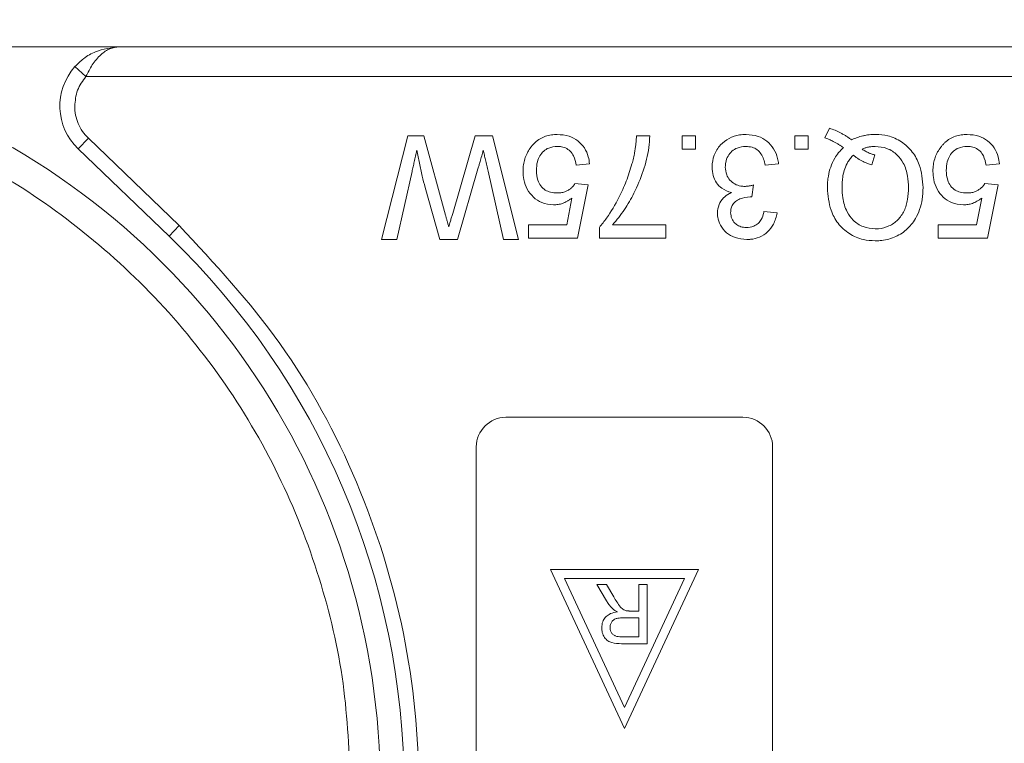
# Model space of a CAD drawing. Header units: millimetres. Extents: x 8853 to 11418, y 45 to 1005.
# Tile 58 of 256: x 9674 to 9708, y 454 to 478. Entities that reach past the tile are written whole.
import ezdxf

# ---------------------------------------------------------------- set-up
doc = ezdxf.new("R2010")
doc.units = ezdxf.units.MM
doc.styles.get("Standard").update_dxf_attribs({"font": '仿宋_GB2312_0.TTF', "width": 0.8})
doc.dimstyles.new('ISO-35.1', dxfattribs={"dimtxt": 9, "dimasz": 7.5, "dimexe": 5, "dimexo": 0.625, "dimgap": 2.5, "dimtad": 1, "dimdsep": 46, "dimtxsty": 'Standard', "dimcen": 2.5, "dimadec": 0, "dimazin": 0, "dimtfac": 1, "dimtmove": 0, "dimatfit": 3, "dimfxl": 0, "dimarcsym": 0})

# ---------------------------------------------------------------- blocks, each defined once
blk = doc.blocks.new('*D42')
at = {"color": 0, "lineweight": -2, "transparency": 16777216}
for p, q in [((9540.542, 618.228), (9976.01, 618.228)), ((9971.01, 610.728), (9971.01, 434.54)), ((9881.752, 427.04), (9976.01, 427.04))]:
    blk.add_line(p, q, dxfattribs=at)
at = {"color": 0, "lineweight": 9, "transparency": 16777216}
for points in [[(9969.76, 610.728), (9972.26, 610.728), (9971.01, 618.228)], [(9969.76, 434.54), (9972.26, 434.54), (9971.01, 427.04)]]:
    blk.add_solid(points, dxfattribs=at)
at = {"layer": 'Defpoints', "color": 0, "lineweight": 9, "transparency": 16777216}
for p in [(9539.917, 618.228), (9881.127, 427.04), (9971.01, 427.04)]:
    blk.add_point(p, dxfattribs=at)
at = {"color": 0, "lineweight": 9, "transparency": 16777216, "insert": (9964.01, 522.634), "char_height": 9, "attachment_point": 5, "rotation": 90}
blk.add_mtext('2R+50', dxfattribs=at)

msp = doc.modelspace()

# ---------------------------------------------------------------- linework, layer by layer
at = {"color": 7, "linetype": 'Continuous', "lineweight": 15}
for p, q in [((9677.762, 477.04), (9663.138, 477.04)), ((9717.577, 477.04), (9677.762, 477.04)), ((9676.644, 476.04), (9676.272, 476.374)), ((9676.644, 476.04), (9717.577, 476.04)), ((9701.577, 473.976), (9701.738, 474.296)), ((9676.377, 473.598), (9676.723, 473.958)), ((9676.723, 473.958), (9679.794, 471.009)), ((9686.622, 470.54), (9687.504, 474.04)), ((9687.504, 474.04), (9688.046, 474.04)), ((9688.046, 474.04), (9688.778, 471.365)), ((9689.02, 471.422), (9689.778, 474.04)), ((9689.778, 474.04), (9690.362, 474.04)), ((9690.362, 474.04), (9691.243, 470.54)), ((9695.226, 474.04), (9695.675, 474.04)), ((9696.769, 474.04), (9697.218, 474.04)), ((9696.769, 473.591), (9696.769, 474.04)), ((9697.218, 474.04), (9697.218, 473.591)), ((9700.572, 474.04), (9701.021, 474.04)), ((9700.572, 473.591), (9700.572, 474.04)), ((9701.021, 474.04), (9701.021, 473.591)), ((9676.377, 473.598), (9679.448, 470.648)), ((9697.218, 473.591), (9696.769, 473.591)), ((9701.021, 473.591), (9700.572, 473.591)), ((9703.163, 473.059), (9703.269, 473.392)), ((9689.874, 472.929), (9689.183, 470.54)), ((9693.639, 473.098), (9693.19, 473.053)), ((9700.017, 473.098), (9699.568, 473.053)), ((9707.472, 473.098), (9707.023, 473.053)), ((9687.648, 472.829), (9687.131, 470.54)), ((9690.734, 470.54), (9690.214, 472.842)), ((9688.589, 470.54), (9688.089, 472.294)), ((9693.145, 472.425), (9693.594, 472.38)), ((9693.594, 472.38), (9693.235, 470.585)), ((9699.169, 472.38), (9699.122, 471.976)), ((9706.978, 472.425), (9707.427, 472.38)), ((9707.427, 472.38), (9707.068, 470.585)), ((9692.868, 471.034), (9693.046, 471.94)), ((9706.701, 471.034), (9706.88, 471.94)), ((9699.523, 471.483), (9699.972, 471.438)), ((9679.794, 471.009), (9679.448, 470.648)), ((9691.575, 471.034), (9692.868, 471.034)), ((9691.575, 470.585), (9691.575, 471.034)), ((9693.97, 470.585), (9693.97, 470.948)), ((9694.419, 471.034), (9696.213, 471.034)), ((9696.213, 471.034), (9696.213, 470.585)), ((9705.408, 471.034), (9706.701, 471.034)), ((9705.408, 470.585), (9705.408, 471.034)), ((9693.235, 470.585), (9691.575, 470.585)), ((9696.213, 470.585), (9693.97, 470.585)), ((9707.068, 470.585), (9705.408, 470.585)), ((9687.131, 470.54), (9686.622, 470.54)), ((9689.183, 470.54), (9688.589, 470.54)), ((9691.243, 470.54), (9690.734, 470.54)), ((9690.818, 464.54), (9698.818, 464.54)), ((9689.818, 440.54), (9689.818, 463.54)), ((9699.818, 463.54), (9699.818, 440.54)), ((9692.318, 459.401), (9694.818, 454.04)), ((9697.318, 459.401), (9692.318, 459.401)), ((9694.818, 454.04), (9697.318, 459.401)), ((9692.789, 459.101), (9696.847, 459.101)), ((9694.818, 454.75), (9692.789, 459.101)), ((9696.847, 459.101), (9694.818, 454.75)), ((9694.213, 458.349), (9693.885, 458.901)), ((9693.885, 458.901), (9694.208, 458.901)), ((9694.208, 458.901), (9694.457, 458.479)), ((9695.305, 458.901), (9695.305, 458.004)), ((9695.587, 458.901), (9695.305, 458.901)), ((9695.587, 458.901), (9695.587, 456.901)), ((9695.016, 458.004), (9695.305, 458.004)), ((9694.769, 457.773), (9695.305, 457.773)), ((9695.305, 457.773), (9695.305, 457.132)), ((9695.305, 457.132), (9694.709, 457.132)), ((9695.587, 456.901), (9694.719, 456.901))]:
    msp.add_line(p, q, dxfattribs=at)
for centre, radius, start, end in [((9677.762, 475.04), 2, 138.1897, 226.1574), ((9661.577, 452.04), 25, 292.7879, 67.2121), ((9661.577, 452.04), 25.8, 313.8426, 46.1574), ((9690.818, 463.54), 1, 90, 180), ((9698.818, 463.54), 1, 0, 90)]:
    msp.add_arc(centre, radius, start, end, dxfattribs=at)
for points, knots in [([(9676.272, 476.374), (9676.366, 476.467), (9676.576, 476.674), (9677.074, 476.962), (9677.493, 477.009), (9677.762, 477.04)], [0, 0, 0, 0, 0.227067, 0.501595, 1, 1, 1, 1]), ([(9677.762, 477.04), (9677.656, 477.027), (9677.444, 477.001), (9677.135, 476.789), (9676.856, 476.463), (9676.712, 476.176), (9676.644, 476.04)], [0, 0, 0, 0, 0.251519, 0.501784, 0.765632, 1, 1, 1, 1]), ([(9676.262, 475.04), (9676.268, 474.939), (9676.279, 474.738), (9676.374, 474.449), (9676.517, 474.18), (9676.654, 474.032), (9676.723, 473.958)], [0, 0, 0, 0, 0.249887, 0.499995, 0.749887, 1, 1, 1, 1]), ([(9669.688, 474.628), (9670.778, 474.183), (9672.995, 473.279), (9676.063, 471.286), (9678.874, 468.823), (9681.288, 465.905), (9683.218, 462.647), (9684.586, 459.169), (9685.425, 455.608), (9685.527, 453.216), (9685.577, 452.04)], [0, 0, 0, 0, 0.119843, 0.244, 0.371208, 0.5, 0.628792, 0.756, 0.880157, 1, 1, 1, 1]), ([(9701.738, 474.296), (9701.801, 474.273), (9701.927, 474.228), (9702.08, 474.154), (9702.204, 474.087), (9702.299, 474.03), (9702.391, 473.969), (9702.452, 473.927), (9702.483, 473.906)], [0, 0, 0, 0, 0.237022, 0.475091, 0.605871, 0.736859, 0.868386, 1, 1, 1, 1]), ([(9692.551, 474.085), (9692.484, 474.083), (9692.349, 474.077), (9692.151, 474.029), (9691.965, 473.942), (9691.826, 473.839), (9691.728, 473.741), (9691.685, 473.687), (9691.663, 473.66)], [0, 0, 0, 0, 0.195914, 0.39631, 0.592972, 0.797743, 0.898464, 1, 1, 1, 1]), ([(9692.551, 474.085), (9692.687, 474.075), (9692.933, 474.057), (9693.252, 473.884), (9693.479, 473.638), (9693.602, 473.36), (9693.628, 473.174), (9693.639, 473.098)], [0, 0, 0, 0, 0.248379, 0.451028, 0.653732, 0.857674, 1, 1, 1, 1]), ([(9695.675, 474.04), (9695.666, 473.907), (9695.637, 473.506), (9695.467, 472.847), (9695.179, 472.148), (9694.828, 471.535), (9694.556, 471.202), (9694.419, 471.034)], [0, 0, 0, 0, 0.12089, 0.363049, 0.611426, 0.804202, 1, 1, 1, 1]), ([(9695.071, 473.089), (9695.088, 473.153), (9695.122, 473.282), (9695.158, 473.459), (9695.183, 473.618), (9695.201, 473.758), (9695.215, 473.899), (9695.223, 473.993), (9695.226, 474.04)], [0, 0, 0, 0, 0.207128, 0.414579, 0.560657, 0.706858, 0.853397, 1, 1, 1, 1]), ([(9697.773, 472.987), (9697.786, 473.123), (9697.812, 473.397), (9698.039, 473.732), (9698.34, 473.969), (9698.651, 474.074), (9698.852, 474.082), (9698.928, 474.085)], [0, 0, 0, 0, 0.228572, 0.459007, 0.660095, 0.870765, 1, 1, 1, 1]), ([(9698.928, 474.085), (9699.064, 474.074), (9699.314, 474.054), (9699.637, 473.869), (9699.87, 473.609), (9699.985, 473.334), (9700.009, 473.158), (9700.017, 473.098)], [0, 0, 0, 0, 0.249595, 0.46063, 0.671469, 0.886859, 1, 1, 1, 1]), ([(9702.207, 473.643), (9702.179, 473.662), (9702.123, 473.698), (9702.039, 473.751), (9701.952, 473.801), (9701.847, 473.858), (9701.723, 473.919), (9701.626, 473.957), (9701.577, 473.976)], [0, 0, 0, 0, 0.139963, 0.279956, 0.419938, 0.560053, 0.779572, 1, 1, 1, 1]), ([(9702.483, 473.906), (9702.544, 473.933), (9702.667, 473.987), (9702.832, 474.033), (9702.971, 474.06), (9703.081, 474.074), (9703.192, 474.083), (9703.267, 474.085), (9703.304, 474.085)], [0, 0, 0, 0, 0.2360294, 0.474761, 0.6050095, 0.7356999, 0.8676548, 1, 1, 1, 1]), ([(9703.304, 474.085), (9703.439, 474.076), (9703.741, 474.056), (9704.18, 473.858), (9704.549, 473.513), (9704.838, 472.982), (9704.875, 472.554), (9704.897, 472.292)], [0, 0, 0, 0, 0.150098, 0.337156, 0.525352, 0.708308, 1, 1, 1, 1]), ([(9706.385, 474.085), (9706.318, 474.083), (9706.183, 474.077), (9705.985, 474.029), (9705.798, 473.942), (9705.659, 473.839), (9705.561, 473.741), (9705.518, 473.687), (9705.496, 473.66)], [0, 0, 0, 0, 0.195914, 0.39631, 0.592972, 0.797743, 0.898464, 1, 1, 1, 1]), ([(9706.385, 474.085), (9706.52, 474.075), (9706.766, 474.057), (9707.086, 473.884), (9707.313, 473.638), (9707.436, 473.36), (9707.461, 473.174), (9707.472, 473.098)], [0, 0, 0, 0, 0.248379, 0.451028, 0.653732, 0.857674, 1, 1, 1, 1]), ([(9687.811, 473.551), (9687.796, 473.486), (9687.767, 473.356), (9687.724, 473.17), (9687.686, 472.995), (9687.661, 472.884), (9687.648, 472.829)], [0, 0, 0, 0, 0.27018, 0.54036, 0.770179, 1, 1, 1, 1]), ([(9688.089, 472.294), (9688.056, 472.423), (9688.005, 472.624), (9687.943, 472.898), (9687.896, 473.115), (9687.851, 473.333), (9687.824, 473.478), (9687.811, 473.551)], [0, 0, 0, 0, 0.310606, 0.482888, 0.655191, 0.82758, 1, 1, 1, 1]), ([(9690.054, 473.551), (9690.036, 473.487), (9689.999, 473.359), (9689.95, 473.191), (9689.909, 473.048), (9689.886, 472.969), (9689.874, 472.929)], [0, 0, 0, 0, 0.308896, 0.617792, 0.808896, 1, 1, 1, 1]), ([(9690.214, 472.842), (9690.199, 472.907), (9690.17, 473.037), (9690.129, 473.22), (9690.09, 473.391), (9690.066, 473.498), (9690.054, 473.551)], [0, 0, 0, 0, 0.275241, 0.550482, 0.775241, 1, 1, 1, 1]), ([(9691.663, 473.66), (9691.624, 473.605), (9691.546, 473.495), (9691.465, 473.308), (9691.414, 473.111), (9691.397, 472.953), (9691.396, 472.862), (9691.395, 472.84)], [0, 0, 0, 0, 0.228036, 0.461347, 0.689746, 0.923403, 1, 1, 1, 1]), ([(9692.548, 473.681), (9692.449, 473.672), (9692.283, 473.657), (9692.084, 473.529), (9691.955, 473.366), (9691.86, 473.142), (9691.85, 472.968), (9691.844, 472.867)], [0, 0, 0, 0, 0.242689, 0.406584, 0.570206, 0.750946, 1, 1, 1, 1]), ([(9693.19, 473.053), (9693.168, 473.159), (9693.132, 473.328), (9692.993, 473.527), (9692.834, 473.636), (9692.677, 473.677), (9692.584, 473.68), (9692.548, 473.681)], [0, 0, 0, 0, 0.323008, 0.519347, 0.717293, 0.893001, 1, 1, 1, 1]), ([(9698.912, 473.681), (9698.812, 473.672), (9698.642, 473.657), (9698.438, 473.523), (9698.302, 473.354), (9698.231, 473.165), (9698.225, 473.036), (9698.222, 472.984)], [0, 0, 0, 0, 0.269591, 0.459441, 0.648883, 0.856246, 1, 1, 1, 1]), ([(9699.568, 473.053), (9699.534, 473.186), (9699.483, 473.381), (9699.304, 473.579), (9699.12, 473.667), (9698.985, 473.676), (9698.912, 473.681)], [0, 0, 0, 0, 0.404921, 0.593605, 0.78306, 1, 1, 1, 1]), ([(9701.666, 472.282), (9701.668, 472.349), (9701.671, 472.483), (9701.701, 472.72), (9701.769, 472.992), (9701.89, 473.257), (9702.041, 473.476), (9702.151, 473.587), (9702.207, 473.643)], [0, 0, 0, 0, 0.132684, 0.266041, 0.474214, 0.688935, 0.842827, 1, 1, 1, 1]), ([(9702.839, 473.589), (9702.873, 473.603), (9702.941, 473.631), (9703.031, 473.655), (9703.105, 473.669), (9703.162, 473.676), (9703.22, 473.68), (9703.258, 473.681), (9703.278, 473.681)], [0, 0, 0, 0, 0.244198, 0.490285, 0.616798, 0.743692, 0.871739, 1, 1, 1, 1]), ([(9703.269, 473.392), (9703.236, 473.402), (9703.172, 473.42), (9703.089, 473.452), (9703.017, 473.485), (9702.956, 473.517), (9702.897, 473.552), (9702.858, 473.577), (9702.839, 473.589)], [0, 0, 0, 0, 0.2105407, 0.4218235, 0.5655569, 0.7096369, 0.8547182, 1, 1, 1, 1]), ([(9703.278, 473.681), (9703.414, 473.669), (9703.687, 473.645), (9704.02, 473.42), (9704.267, 473.094), (9704.387, 472.704), (9704.399, 472.42), (9704.404, 472.29)], [0, 0, 0, 0, 0.20131, 0.404755, 0.576193, 0.805812, 1, 1, 1, 1]), ([(9705.496, 473.66), (9705.458, 473.605), (9705.38, 473.495), (9705.298, 473.308), (9705.247, 473.111), (9705.231, 472.953), (9705.229, 472.862), (9705.228, 472.84)], [0, 0, 0, 0, 0.228036, 0.461347, 0.689746, 0.923403, 1, 1, 1, 1]), ([(9706.382, 473.681), (9706.283, 473.672), (9706.116, 473.657), (9705.918, 473.529), (9705.788, 473.366), (9705.693, 473.142), (9705.683, 472.968), (9705.677, 472.867)], [0, 0, 0, 0, 0.242689, 0.406584, 0.570206, 0.750946, 1, 1, 1, 1]), ([(9707.023, 473.053), (9707.001, 473.159), (9706.965, 473.328), (9706.826, 473.527), (9706.667, 473.636), (9706.511, 473.677), (9706.417, 473.68), (9706.382, 473.681)], [0, 0, 0, 0, 0.323008, 0.519347, 0.717293, 0.893001, 1, 1, 1, 1]), ([(9702.16, 472.287), (9702.162, 472.354), (9702.164, 472.488), (9702.191, 472.703), (9702.247, 472.931), (9702.337, 473.129), (9702.439, 473.282), (9702.508, 473.354), (9702.543, 473.39)], [0, 0, 0, 0, 0.166848, 0.334564, 0.540524, 0.752508, 0.875078, 1, 1, 1, 1]), ([(9702.543, 473.39), (9702.568, 473.368), (9702.619, 473.324), (9702.701, 473.266), (9702.786, 473.214), (9702.891, 473.159), (9703.016, 473.105), (9703.114, 473.074), (9703.163, 473.059)], [0, 0, 0, 0, 0.141069, 0.282767, 0.423903, 0.56572, 0.782095, 1, 1, 1, 1]), ([(9693.97, 470.948), (9694.054, 471.052), (9694.306, 471.364), (9694.605, 471.891), (9694.891, 472.503), (9695.011, 472.893), (9695.071, 473.089)], [0, 0, 0, 0, 0.165203, 0.496137, 0.746721, 1, 1, 1, 1]), ([(9698.43, 472.124), (9698.316, 472.163), (9698.118, 472.229), (9697.912, 472.449), (9697.791, 472.701), (9697.779, 472.888), (9697.773, 472.987)], [0, 0, 0, 0, 0.302387, 0.525374, 0.748493, 1, 1, 1, 1]), ([(9698.222, 472.984), (9698.23, 472.895), (9698.244, 472.736), (9698.371, 472.539), (9698.536, 472.403), (9698.716, 472.339), (9698.833, 472.334), (9698.878, 472.332)], [0, 0, 0, 0, 0.254178, 0.457835, 0.661032, 0.868746, 1, 1, 1, 1]), ([(9692.422, 471.707), (9692.285, 471.721), (9692.036, 471.747), (9691.734, 471.96), (9691.519, 472.229), (9691.409, 472.539), (9691.399, 472.748), (9691.395, 472.84)], [0, 0, 0, 0, 0.238357, 0.435095, 0.63094, 0.839011, 1, 1, 1, 1]), ([(9691.844, 472.867), (9691.851, 472.755), (9691.863, 472.572), (9691.981, 472.344), (9692.133, 472.202), (9692.331, 472.122), (9692.47, 472.115), (9692.546, 472.111)], [0, 0, 0, 0, 0.284133, 0.463731, 0.644535, 0.805022, 1, 1, 1, 1]), ([(9706.256, 471.707), (9706.119, 471.721), (9705.869, 471.747), (9705.567, 471.96), (9705.353, 472.229), (9705.243, 472.539), (9705.233, 472.748), (9705.228, 472.84)], [0, 0, 0, 0, 0.238357, 0.435095, 0.63094, 0.839011, 1, 1, 1, 1]), ([(9705.677, 472.867), (9705.684, 472.755), (9705.696, 472.572), (9705.815, 472.344), (9705.966, 472.202), (9706.164, 472.122), (9706.303, 472.115), (9706.38, 472.111)], [0, 0, 0, 0, 0.284133, 0.463731, 0.644535, 0.805022, 1, 1, 1, 1]), ([(9692.546, 472.111), (9692.589, 472.112), (9692.676, 472.115), (9692.796, 472.142), (9692.903, 472.19), (9692.994, 472.254), (9693.078, 472.33), (9693.123, 472.393), (9693.145, 472.425)], [0, 0, 0, 0, 0.181774, 0.36703, 0.518513, 0.675027, 0.835287, 1, 1, 1, 1]), ([(9698.878, 472.332), (9698.895, 472.333), (9698.928, 472.334), (9698.978, 472.339), (9699.026, 472.347), (9699.074, 472.356), (9699.121, 472.367), (9699.153, 472.376), (9699.169, 472.38)], [0, 0, 0, 0, 0.169524, 0.339551, 0.504185, 0.669008, 0.834436, 1, 1, 1, 1]), ([(9703.28, 470.495), (9703.145, 470.504), (9702.84, 470.523), (9702.39, 470.718), (9702.009, 471.067), (9701.723, 471.601), (9701.688, 472.025), (9701.666, 472.282)], [0, 0, 0, 0, 0.149201, 0.339719, 0.531658, 0.715646, 1, 1, 1, 1]), ([(9703.278, 470.899), (9703.142, 470.913), (9702.869, 470.941), (9702.536, 471.167), (9702.291, 471.509), (9702.175, 471.895), (9702.164, 472.174), (9702.16, 472.287)], [0, 0, 0, 0, 0.203222, 0.407586, 0.580719, 0.828764, 1, 1, 1, 1]), ([(9704.404, 472.29), (9704.399, 472.156), (9704.388, 471.888), (9704.28, 471.507), (9704.059, 471.192), (9703.755, 470.976), (9703.476, 470.905), (9703.316, 470.9), (9703.278, 470.899)], [0, 0, 0, 0, 0.199014, 0.399339, 0.580729, 0.762132, 0.942113, 1, 1, 1, 1]), ([(9704.897, 472.292), (9704.891, 472.158), (9704.874, 471.795), (9704.698, 471.287), (9704.35, 470.846), (9703.925, 470.593), (9703.551, 470.502), (9703.335, 470.497), (9703.28, 470.495)], [0, 0, 0, 0, 0.148072, 0.401988, 0.580808, 0.75998, 0.939061, 1, 1, 1, 1]), ([(9706.38, 472.111), (9706.423, 472.112), (9706.509, 472.115), (9706.629, 472.142), (9706.736, 472.19), (9706.827, 472.254), (9706.912, 472.33), (9706.956, 472.393), (9706.978, 472.425)], [0, 0, 0, 0, 0.181774, 0.36703, 0.518513, 0.675027, 0.835287, 1, 1, 1, 1]), ([(9693.046, 471.94), (9693.02, 471.92), (9692.966, 471.88), (9692.885, 471.831), (9692.805, 471.79), (9692.706, 471.75), (9692.578, 471.715), (9692.475, 471.71), (9692.422, 471.707)], [0, 0, 0, 0, 0.147364, 0.295352, 0.418554, 0.542551, 0.767964, 1, 1, 1, 1]), ([(9697.953, 471.43), (9697.964, 471.528), (9697.985, 471.718), (9698.145, 471.947), (9698.309, 472.065), (9698.406, 472.112), (9698.43, 472.124)], [0, 0, 0, 0, 0.328269, 0.636143, 0.9088, 1, 1, 1, 1]), ([(9699.058, 471.981), (9698.941, 471.968), (9698.765, 471.948), (9698.571, 471.837), (9698.467, 471.726), (9698.41, 471.592), (9698.404, 471.496), (9698.402, 471.445)], [0, 0, 0, 0, 0.36756, 0.550992, 0.695411, 0.839595, 1, 1, 1, 1]), ([(9699.122, 471.976), (9699.117, 471.977), (9699.106, 471.978), (9699.09, 471.979), (9699.074, 471.98), (9699.063, 471.981), (9699.058, 471.981)], [0, 0, 0, 0, 0.250087, 0.500185, 0.75003, 1, 1, 1, 1]), ([(9706.88, 471.94), (9706.853, 471.92), (9706.799, 471.88), (9706.719, 471.831), (9706.639, 471.79), (9706.54, 471.75), (9706.412, 471.715), (9706.308, 471.71), (9706.256, 471.707)], [0, 0, 0, 0, 0.147364, 0.295352, 0.418554, 0.542551, 0.767964, 1, 1, 1, 1]), ([(9688.778, 471.365), (9688.787, 471.332), (9688.805, 471.265), (9688.833, 471.164), (9688.855, 471.08), (9688.874, 471.013), (9688.883, 470.98), (9688.888, 470.963)], [0, 0, 0, 0, 0.249998, 0.499996, 0.75, 0.874999, 1, 1, 1, 1]), ([(9688.888, 470.963), (9688.897, 470.995), (9688.915, 471.059), (9688.947, 471.168), (9688.982, 471.288), (9689.007, 471.377), (9689.02, 471.422)], [0, 0, 0, 0, 0.209513, 0.419031, 0.709515, 1, 1, 1, 1]), ([(9698.948, 470.54), (9698.813, 470.554), (9698.568, 470.578), (9698.251, 470.755), (9698.049, 471.003), (9697.961, 471.243), (9697.955, 471.384), (9697.953, 471.43)], [0, 0, 0, 0, 0.272752, 0.493599, 0.716338, 0.90619, 1, 1, 1, 1]), ([(9698.402, 471.445), (9698.408, 471.376), (9698.42, 471.246), (9698.53, 471.094), (9698.668, 470.992), (9698.809, 470.949), (9698.901, 470.945), (9698.934, 470.944)], [0, 0, 0, 0, 0.2487669, 0.4726731, 0.6635162, 0.8755788, 1, 1, 1, 1]), ([(9698.934, 470.944), (9699.019, 470.952), (9699.162, 470.965), (9699.336, 471.076), (9699.458, 471.233), (9699.505, 471.38), (9699.521, 471.471), (9699.523, 471.483)], [0, 0, 0, 0, 0.285919, 0.484989, 0.684325, 0.959069, 1, 1, 1, 1]), ([(9699.972, 471.438), (9699.939, 471.306), (9699.879, 471.068), (9699.66, 470.782), (9699.386, 470.606), (9699.135, 470.545), (9698.991, 470.541), (9698.948, 470.54)], [0, 0, 0, 0, 0.270658, 0.489263, 0.708369, 0.914642, 1, 1, 1, 1]), ([(9679.794, 471.009), (9680.985, 469.726), (9683.39, 467.133), (9685.93, 462.412), (9687.526, 457.321), (9688.05, 452.04), (9687.526, 446.759), (9685.93, 441.669), (9683.39, 436.948), (9680.985, 434.355), (9679.794, 433.071)], [0, 0, 0, 0, 0.123724, 0.25, 0.376276, 0.5, 0.623724, 0.75, 0.876276, 1, 1, 1, 1]), ([(9694.424, 458.077), (9694.412, 458.089), (9694.388, 458.112), (9694.354, 458.149), (9694.322, 458.187), (9694.287, 458.233), (9694.25, 458.287), (9694.225, 458.329), (9694.213, 458.349)], [0, 0, 0, 0, 0.144665, 0.289487, 0.4342, 0.579222, 0.789354, 1, 1, 1, 1]), ([(9694.457, 458.479), (9694.492, 458.422), (9694.563, 458.306), (9694.664, 458.153), (9694.774, 458.048), (9694.848, 458.023), (9694.877, 458.013)], [0, 0, 0, 0, 0.311481, 0.638477, 0.856708, 1, 1, 1, 1]), ([(9694.049, 457.441), (9694.055, 457.509), (9694.066, 457.633), (9694.161, 457.79), (9694.309, 457.91), (9694.459, 457.959), (9694.556, 457.975), (9694.579, 457.978)], [0, 0, 0, 0, 0.243042, 0.443531, 0.644482, 0.917379, 1, 1, 1, 1]), ([(9694.579, 457.978), (9694.565, 457.985), (9694.538, 457.999), (9694.497, 458.022), (9694.459, 458.047), (9694.435, 458.067), (9694.424, 458.077)], [0, 0, 0, 0, 0.250484, 0.501049, 0.749483, 1, 1, 1, 1]), ([(9694.877, 458.013), (9694.883, 458.012), (9694.894, 458.01), (9694.912, 458.008), (9694.929, 458.007), (9694.952, 458.005), (9694.981, 458.004), (9695.004, 458.004), (9695.016, 458.004)], [0, 0, 0, 0, 0.125153, 0.250477, 0.375646, 0.500866, 0.750267, 1, 1, 1, 1]), ([(9694.331, 457.447), (9694.335, 457.491), (9694.344, 457.568), (9694.401, 457.666), (9694.485, 457.733), (9694.613, 457.769), (9694.71, 457.772), (9694.769, 457.773)], [0, 0, 0, 0, 0.210178, 0.371226, 0.533565, 0.714898, 1, 1, 1, 1]), ([(9694.719, 456.901), (9694.608, 456.903), (9694.445, 456.906), (9694.246, 456.992), (9694.134, 457.116), (9694.061, 457.271), (9694.052, 457.387), (9694.049, 457.441)], [0, 0, 0, 0, 0.336384, 0.490534, 0.645438, 0.837553, 1, 1, 1, 1]), ([(9694.709, 457.132), (9694.64, 457.136), (9694.539, 457.141), (9694.424, 457.21), (9694.365, 457.287), (9694.334, 457.369), (9694.332, 457.424), (9694.331, 457.447)], [0, 0, 0, 0, 0.363897, 0.534205, 0.704468, 0.879693, 1, 1, 1, 1])]:
    msp.add_open_spline(points, degree=3, knots=knots, dxfattribs=at)
msp.add_open_spline([(9676.644, 476.04), (9676.534, 475.891), (9676.315, 475.593), (9676.28, 475.224), (9676.262, 475.04)], degree=3, dxfattribs=at)

# ---------------------------------------------------------------- dimensions: what is measured, and where the dimension line sits
at = {"color": 5, "lineweight": 9}
dim = msp.add_linear_dim(base=(9971.01, 427.04), p1=(9539.917, 618.228), p2=(9881.127, 427.04), angle=90, text='2R+50', dimstyle='ISO-35.1', dxfattribs=at)
dim.commit()
dim.dimension.update_dxf_attribs({"geometry": '*D42', "text_midpoint": (9964.01, 522.634)})

doc.saveas('drawing.dxf')
